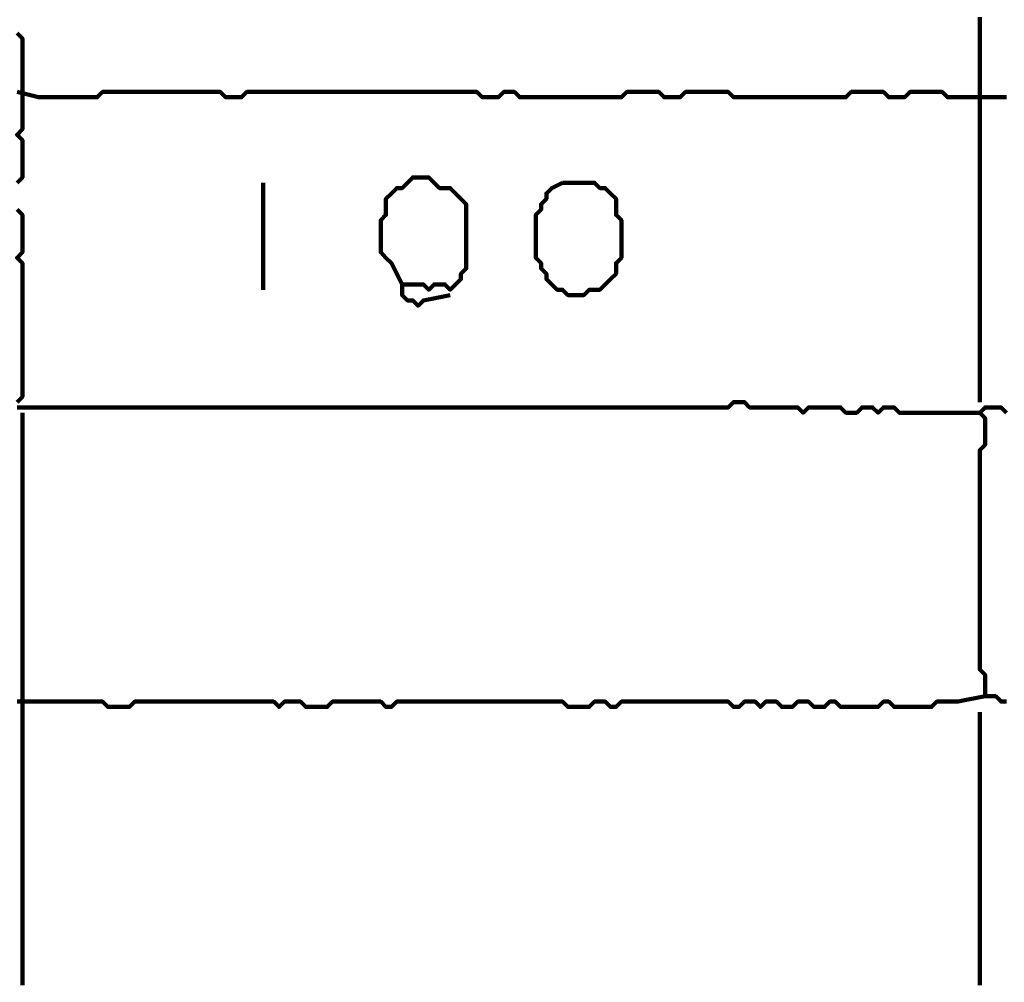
# Model space of a CAD drawing. Header units: metres. Extents: x 1959 to 4131, y 3282 to 4313.
# Tile 20 of 256: x 2124.14 to 2125.84, y 4292.64 to 4294.3. Entities that reach past the tile are written whole.
import ezdxf

# ---------------------------------------------------------------- set-up
doc = ezdxf.new("R2010")
doc.units = ezdxf.units.M
doc.layers.add('P', color=250, linetype='Continuous', lineweight=100)

msp = doc.modelspace()

# ---------------------------------------------------------------- linework, layer by layer
at = {"layer": 'P', "color": 0, "linetype": 'Continuous'}
for points in [[(2125.8015, 4294.3039), (2125.8015, 4294.2947), (2125.8015, 4294.2854), (2125.8015, 4294.2762), (2125.8015, 4294.267), (2125.8015, 4294.2578), (2125.8015, 4294.2485), (2125.8015, 4294.2393), (2125.8015, 4294.2301), (2125.8015, 4294.2208), (2125.8015, 4294.2116), (2125.8015, 4294.2024), (2125.8015, 4294.1931), (2125.8015, 4294.1839), (2125.8015, 4294.1747), (2125.8015, 4294.1654), (2125.8015, 4294.1562), (2125.8015, 4294.147), (2125.8015, 4294.1378), (2125.8015, 4294.1285), (2125.8015, 4294.1193), (2125.8015, 4294.1101), (2125.8015, 4294.1008), (2125.8015, 4294.0916), (2125.8015, 4294.0824), (2125.8015, 4294.0731), (2125.8015, 4294.0639), (2125.8015, 4294.0547), (2125.8015, 4294.0454), (2125.8015, 4294.0362), (2125.8015, 4294.027), (2125.8015, 4294.0178), (2125.8015, 4294.0085), (2125.8015, 4293.9993), (2125.8015, 4293.9901), (2125.8015, 4293.9808), (2125.8015, 4293.9716), (2125.8015, 4293.9624), (2125.8015, 4293.9531), (2125.8015, 4293.9439), (2125.8015, 4293.9347), (2125.8015, 4293.9254), (2125.8015, 4293.9162), (2125.8015, 4293.907), (2125.8015, 4293.8978), (2125.8015, 4293.8885), (2125.8015, 4293.8793), (2125.8015, 4293.8701), (2125.8015, 4293.8608), (2125.8015, 4293.8516), (2125.8015, 4293.8424), (2125.8015, 4293.8331), (2125.8015, 4293.8239), (2125.8015, 4293.8147), (2125.8015, 4293.8054), (2125.8015, 4293.7962), (2125.8015, 4293.787), (2125.8015, 4293.7778), (2125.8015, 4293.7685), (2125.8015, 4293.7593), (2125.8015, 4293.7501), (2125.8015, 4293.7408), (2125.8015, 4293.7316), (2125.8015, 4293.7224), (2125.8015, 4293.7131), (2125.8015, 4293.7039), (2125.8015, 4293.6947), (2125.8015, 4293.6854), (2125.8015, 4293.6393)], [(2124.1399, 4294.2762), (2124.1492, 4294.267), (2124.1492, 4294.2578), (2124.1492, 4294.2485), (2124.1492, 4294.2393), (2124.1492, 4294.2301), (2124.1492, 4294.2208), (2124.1492, 4294.2116), (2124.1492, 4294.2024), (2124.1492, 4294.1931), (2124.1492, 4294.1839), (2124.1492, 4294.1747), (2124.1492, 4294.1654), (2124.1492, 4294.1562), (2124.1492, 4294.147), (2124.1492, 4294.1378), (2124.1492, 4294.1285), (2124.1492, 4294.1193), (2124.1492, 4294.1101), (2124.1399, 4294.1008), (2124.1492, 4294.0916), (2124.1492, 4294.0824), (2124.1492, 4294.0731), (2124.1492, 4294.0639), (2124.1492, 4294.0547), (2124.1492, 4294.0454), (2124.1492, 4294.0362), (2124.1492, 4294.027), (2124.1399, 4294.0178)], [(2124.1399, 4294.1747), (2124.1768, 4294.1654), (2124.1861, 4294.1654), (2124.1953, 4294.1654), (2124.2045, 4294.1654), (2124.2138, 4294.1654), (2124.223, 4294.1654), (2124.2322, 4294.1654), (2124.2415, 4294.1654), (2124.2507, 4294.1654), (2124.2599, 4294.1654), (2124.2692, 4294.1654), (2124.2784, 4294.1654), (2124.2876, 4294.1747), (2124.2968, 4294.1747), (2124.3061, 4294.1747), (2124.3153, 4294.1747), (2124.3245, 4294.1747), (2124.3338, 4294.1747), (2124.343, 4294.1747), (2124.3522, 4294.1747), (2124.3615, 4294.1747), (2124.3707, 4294.1747), (2124.3799, 4294.1747), (2124.3892, 4294.1747), (2124.3984, 4294.1747), (2124.4076, 4294.1747), (2124.4168, 4294.1747), (2124.4261, 4294.1747), (2124.4353, 4294.1747), (2124.4445, 4294.1747), (2124.4538, 4294.1747), (2124.463, 4294.1747), (2124.4722, 4294.1747), (2124.4815, 4294.1747), (2124.4907, 4294.1747), (2124.4999, 4294.1654), (2124.5092, 4294.1654), (2124.5184, 4294.1654), (2124.5276, 4294.1654), (2124.5368, 4294.1747), (2124.5461, 4294.1747), (2124.5553, 4294.1747), (2124.5645, 4294.1747), (2124.5738, 4294.1747), (2124.583, 4294.1747), (2124.5922, 4294.1747), (2124.6015, 4294.1747), (2124.6107, 4294.1747), (2124.6199, 4294.1747), (2124.6292, 4294.1747), (2124.6384, 4294.1747), (2124.6476, 4294.1747), (2124.6568, 4294.1747), (2124.6661, 4294.1747), (2124.6753, 4294.1747), (2124.6845, 4294.1747), (2124.6938, 4294.1747), (2124.703, 4294.1747), (2124.7122, 4294.1747), (2124.7215, 4294.1747), (2124.7307, 4294.1747), (2124.7399, 4294.1747), (2124.7492, 4294.1747), (2124.7584, 4294.1747), (2124.7676, 4294.1747), (2124.7768, 4294.1747), (2124.7861, 4294.1747), (2124.7953, 4294.1747), (2124.8045, 4294.1747), (2124.8138, 4294.1747), (2124.823, 4294.1747), (2124.8322, 4294.1747), (2124.8415, 4294.1747), (2124.8507, 4294.1747), (2124.8599, 4294.1747), (2124.8692, 4294.1747), (2124.8784, 4294.1747), (2124.8876, 4294.1747), (2124.8968, 4294.1747), (2124.9061, 4294.1747), (2124.9153, 4294.1747), (2124.9245, 4294.1747), (2124.9338, 4294.1747), (2124.943, 4294.1654), (2124.9522, 4294.1654), (2124.9615, 4294.1654), (2124.9707, 4294.1654), (2124.9799, 4294.1747), (2124.9892, 4294.1747), (2124.9984, 4294.1747), (2125.0076, 4294.1654), (2125.0168, 4294.1654), (2125.0261, 4294.1654), (2125.0353, 4294.1654), (2125.0445, 4294.1654), (2125.0538, 4294.1654), (2125.063, 4294.1654), (2125.0722, 4294.1654), (2125.0815, 4294.1654), (2125.0907, 4294.1654), (2125.0999, 4294.1654), (2125.1092, 4294.1654), (2125.1184, 4294.1654), (2125.1276, 4294.1654), (2125.1368, 4294.1654), (2125.1461, 4294.1654), (2125.1553, 4294.1654), (2125.1645, 4294.1654), (2125.1738, 4294.1654), (2125.183, 4294.1654), (2125.1922, 4294.1747), (2125.2015, 4294.1747), (2125.2107, 4294.1747), (2125.2199, 4294.1747), (2125.2292, 4294.1747), (2125.2384, 4294.1747), (2125.2476, 4294.1747), (2125.2568, 4294.1654), (2125.2661, 4294.1654), (2125.2753, 4294.1654), (2125.2845, 4294.1654), (2125.2938, 4294.1747), (2125.303, 4294.1747), (2125.3122, 4294.1747), (2125.3215, 4294.1747), (2125.3307, 4294.1747), (2125.3399, 4294.1747), (2125.3492, 4294.1747), (2125.3584, 4294.1747), (2125.3676, 4294.1747), (2125.3768, 4294.1654), (2125.3861, 4294.1654), (2125.3953, 4294.1654), (2125.4045, 4294.1654), (2125.4138, 4294.1654), (2125.423, 4294.1654), (2125.4322, 4294.1654), (2125.4415, 4294.1654), (2125.4507, 4294.1654), (2125.4599, 4294.1654), (2125.4692, 4294.1654), (2125.4784, 4294.1654), (2125.4876, 4294.1654), (2125.4968, 4294.1654), (2125.5061, 4294.1654), (2125.5153, 4294.1654), (2125.5245, 4294.1654), (2125.5338, 4294.1654), (2125.543, 4294.1654), (2125.5522, 4294.1654), (2125.5615, 4294.1654), (2125.5707, 4294.1654), (2125.5799, 4294.1747), (2125.5892, 4294.1747), (2125.5984, 4294.1747), (2125.6076, 4294.1747), (2125.6168, 4294.1747), (2125.6261, 4294.1747), (2125.6353, 4294.1747), (2125.6445, 4294.1654), (2125.6538, 4294.1654), (2125.663, 4294.1654), (2125.6722, 4294.1654), (2125.6815, 4294.1747), (2125.6907, 4294.1747), (2125.6999, 4294.1747), (2125.7092, 4294.1747), (2125.7184, 4294.1747), (2125.7276, 4294.1747), (2125.7368, 4294.1747), (2125.7461, 4294.1654), (2125.7553, 4294.1654), (2125.7645, 4294.1654), (2125.7738, 4294.1654), (2125.783, 4294.1654), (2125.7922, 4294.1654), (2125.8015, 4294.1654), (2125.8107, 4294.1654), (2125.8199, 4294.1654), (2125.8292, 4294.1654), (2125.8384, 4294.1654), (2125.8476, 4294.1654)], [(2124.5645, 4294.0178), (2124.5645, 4293.9808), (2124.5645, 4293.9716), (2124.5645, 4293.9624), (2124.5645, 4293.9531), (2124.5645, 4293.9439), (2124.5645, 4293.9347), (2124.5645, 4293.9254), (2124.5645, 4293.9162), (2124.5645, 4293.907), (2124.5645, 4293.8978), (2124.5645, 4293.8885), (2124.5645, 4293.8793), (2124.5645, 4293.8701), (2124.5645, 4293.8608), (2124.5645, 4293.8516), (2124.5645, 4293.8331)], [(2124.8045, 4293.8424), (2124.7861, 4293.8793), (2124.7768, 4293.8885), (2124.7676, 4293.8978), (2124.7676, 4293.907), (2124.7676, 4293.9162), (2124.7676, 4293.9254), (2124.7676, 4293.9347), (2124.7676, 4293.9439), (2124.7676, 4293.9531), (2124.7768, 4293.9624), (2124.7768, 4293.9716), (2124.7768, 4293.9808), (2124.7768, 4293.9901), (2124.7861, 4293.9993), (2124.7953, 4294.0085), (2124.8045, 4294.0085), (2124.8138, 4294.0178), (2124.823, 4294.027), (2124.8322, 4294.027), (2124.8415, 4294.027), (2124.8507, 4294.027), (2124.8599, 4294.0178), (2124.8692, 4294.0085), (2124.8784, 4294.0085), (2124.8876, 4294.0085), (2124.8968, 4293.9993), (2124.9061, 4293.9901), (2124.9153, 4293.9808), (2124.9153, 4293.9716), (2124.9153, 4293.9624), (2124.9153, 4293.9531), (2124.9153, 4293.9439), (2124.9153, 4293.9347), (2124.9153, 4293.9254), (2124.9153, 4293.9162), (2124.9153, 4293.907), (2124.9153, 4293.8978), (2124.9153, 4293.8885), (2124.9153, 4293.8793), (2124.9153, 4293.8701), (2124.9061, 4293.8608), (2124.9061, 4293.8516), (2124.8968, 4293.8424), (2124.8876, 4293.8331), (2124.8784, 4293.8424), (2124.8692, 4293.8424), (2124.8599, 4293.8424), (2124.8507, 4293.8331), (2124.8415, 4293.8424), (2124.8322, 4293.8424), (2124.823, 4293.8424), (2124.8138, 4293.8424), (2124.8045, 4293.8424), (2124.8045, 4293.8331), (2124.8045, 4293.8239), (2124.8138, 4293.8147), (2124.823, 4293.8147), (2124.8322, 4293.8054), (2124.8415, 4293.8147), (2124.8876, 4293.8239)], [(2125.0815, 4294.0178), (2125.0907, 4294.0178), (2125.0999, 4294.0178), (2125.1092, 4294.0178), (2125.1184, 4294.0178), (2125.1276, 4294.0178), (2125.1368, 4294.0178), (2125.1461, 4294.0085), (2125.1553, 4294.0085), (2125.1645, 4293.9993), (2125.1738, 4293.9901), (2125.1738, 4293.9808), (2125.1738, 4293.9716), (2125.1738, 4293.9624), (2125.183, 4293.9531), (2125.183, 4293.9439), (2125.183, 4293.9347), (2125.183, 4293.9254), (2125.183, 4293.9162), (2125.183, 4293.907), (2125.183, 4293.8978), (2125.183, 4293.8885), (2125.1738, 4293.8793), (2125.1738, 4293.8701), (2125.1738, 4293.8608), (2125.1645, 4293.8516), (2125.1553, 4293.8424), (2125.1461, 4293.8331), (2125.1368, 4293.8331), (2125.1276, 4293.8331), (2125.1184, 4293.8239), (2125.1092, 4293.8239), (2125.0999, 4293.8239), (2125.0907, 4293.8239), (2125.0815, 4293.8331), (2125.0722, 4293.8331), (2125.063, 4293.8424), (2125.0538, 4293.8516), (2125.0538, 4293.8608), (2125.0445, 4293.8701), (2125.0445, 4293.8793), (2125.0353, 4293.8885), (2125.0353, 4293.8978), (2125.0353, 4293.907), (2125.0353, 4293.9162), (2125.0353, 4293.9254), (2125.0353, 4293.9347), (2125.0353, 4293.9439), (2125.0353, 4293.9531), (2125.0353, 4293.9624), (2125.0445, 4293.9716), (2125.0445, 4293.9808), (2125.0538, 4293.9901), (2125.0538, 4293.9993), (2125.063, 4294.0085), (2125.0815, 4294.0178)], [(2124.1399, 4293.9716), (2124.1492, 4293.9624), (2124.1492, 4293.9531), (2124.1492, 4293.9439), (2124.1492, 4293.9347), (2124.1492, 4293.9254), (2124.1492, 4293.9162), (2124.1492, 4293.907), (2124.1492, 4293.8978), (2124.1399, 4293.8885), (2124.1492, 4293.8793), (2124.1492, 4293.8701), (2124.1492, 4293.8608), (2124.1492, 4293.8516), (2124.1492, 4293.8424), (2124.1492, 4293.8331), (2124.1492, 4293.8239), (2124.1492, 4293.8147), (2124.1492, 4293.8054), (2124.1492, 4293.7962), (2124.1492, 4293.787), (2124.1492, 4293.7778), (2124.1492, 4293.7685), (2124.1492, 4293.7593), (2124.1492, 4293.7501), (2124.1492, 4293.7408), (2124.1492, 4293.7316), (2124.1492, 4293.7224), (2124.1492, 4293.7131), (2124.1492, 4293.7039), (2124.1492, 4293.6947), (2124.1492, 4293.6854), (2124.1492, 4293.6762), (2124.1492, 4293.667), (2124.1492, 4293.6578), (2124.1492, 4293.6485), (2124.1399, 4293.6393)], [(2124.1399, 4293.6301), (2124.1768, 4293.6301), (2124.1861, 4293.6301), (2124.1953, 4293.6301), (2124.2045, 4293.6301), (2124.2138, 4293.6301), (2124.223, 4293.6301), (2124.2322, 4293.6301), (2124.2415, 4293.6301), (2124.2507, 4293.6301), (2124.2599, 4293.6301), (2124.2692, 4293.6301), (2124.2784, 4293.6301), (2124.2876, 4293.6301), (2124.2968, 4293.6301), (2124.3061, 4293.6301), (2124.3153, 4293.6301), (2124.3245, 4293.6301), (2124.3338, 4293.6301), (2124.343, 4293.6301), (2124.3522, 4293.6301), (2124.3615, 4293.6301), (2124.3707, 4293.6301), (2124.3799, 4293.6301), (2124.3892, 4293.6301), (2124.3984, 4293.6301), (2124.4076, 4293.6301), (2124.4168, 4293.6301), (2124.4261, 4293.6301), (2124.4353, 4293.6301), (2124.4445, 4293.6301), (2124.4538, 4293.6301), (2124.463, 4293.6301), (2124.4722, 4293.6301), (2124.4815, 4293.6301), (2124.4907, 4293.6301), (2124.4999, 4293.6301), (2124.5092, 4293.6301), (2124.5184, 4293.6301), (2124.5276, 4293.6301), (2124.5368, 4293.6301), (2124.5461, 4293.6301), (2124.5553, 4293.6301), (2124.5645, 4293.6301), (2124.5738, 4293.6301), (2124.583, 4293.6301), (2124.5922, 4293.6301), (2124.6015, 4293.6301), (2124.6107, 4293.6301), (2124.6199, 4293.6301), (2124.6292, 4293.6301), (2124.6384, 4293.6301), (2124.6476, 4293.6301), (2124.6568, 4293.6301), (2124.6661, 4293.6301), (2124.6753, 4293.6301), (2124.6845, 4293.6301), (2124.6938, 4293.6301), (2124.703, 4293.6301), (2124.7122, 4293.6301), (2124.7215, 4293.6301), (2124.7307, 4293.6301), (2124.7399, 4293.6301), (2124.7492, 4293.6301), (2124.7584, 4293.6301), (2124.7676, 4293.6301), (2124.7768, 4293.6301), (2124.7861, 4293.6301), (2124.7953, 4293.6301), (2124.8045, 4293.6301), (2124.8138, 4293.6301), (2124.823, 4293.6301), (2124.8322, 4293.6301), (2124.8415, 4293.6301), (2124.8507, 4293.6301), (2124.8599, 4293.6301), (2124.8692, 4293.6301), (2124.8784, 4293.6301), (2124.8876, 4293.6301), (2124.8968, 4293.6301), (2124.9061, 4293.6301), (2124.9153, 4293.6301), (2124.9245, 4293.6301), (2124.9338, 4293.6301), (2124.943, 4293.6301), (2124.9522, 4293.6301), (2124.9615, 4293.6301), (2124.9707, 4293.6301), (2124.9799, 4293.6301), (2124.9892, 4293.6301), (2124.9984, 4293.6301), (2125.0076, 4293.6301), (2125.0168, 4293.6301), (2125.0261, 4293.6301), (2125.0353, 4293.6301), (2125.0445, 4293.6301), (2125.0538, 4293.6301), (2125.063, 4293.6301), (2125.0722, 4293.6301), (2125.0815, 4293.6301), (2125.0907, 4293.6301), (2125.0999, 4293.6301), (2125.1092, 4293.6301), (2125.1184, 4293.6301), (2125.1276, 4293.6301), (2125.1368, 4293.6301), (2125.1461, 4293.6301), (2125.1553, 4293.6301), (2125.1645, 4293.6301), (2125.1738, 4293.6301), (2125.183, 4293.6301), (2125.1922, 4293.6301), (2125.2015, 4293.6301), (2125.2107, 4293.6301), (2125.2199, 4293.6301), (2125.2292, 4293.6301), (2125.2384, 4293.6301), (2125.2476, 4293.6301), (2125.2568, 4293.6301), (2125.2661, 4293.6301), (2125.2753, 4293.6301), (2125.2845, 4293.6301), (2125.2938, 4293.6301), (2125.303, 4293.6301), (2125.3122, 4293.6301), (2125.3215, 4293.6301), (2125.3307, 4293.6301), (2125.3399, 4293.6301), (2125.3492, 4293.6301), (2125.3584, 4293.6301), (2125.3676, 4293.6301), (2125.3768, 4293.6393), (2125.3861, 4293.6393), (2125.3953, 4293.6393), (2125.4045, 4293.6301), (2125.4138, 4293.6301), (2125.423, 4293.6301), (2125.4322, 4293.6301), (2125.4415, 4293.6301), (2125.4507, 4293.6301), (2125.4599, 4293.6301), (2125.4692, 4293.6301), (2125.4784, 4293.6301), (2125.4876, 4293.6301), (2125.4968, 4293.6208), (2125.5061, 4293.6301), (2125.5153, 4293.6301), (2125.5245, 4293.6301), (2125.5338, 4293.6301), (2125.543, 4293.6301), (2125.5522, 4293.6301), (2125.5615, 4293.6301), (2125.5707, 4293.6208), (2125.5799, 4293.6208), (2125.5892, 4293.6208), (2125.5984, 4293.6301), (2125.6076, 4293.6301), (2125.6168, 4293.6301), (2125.6261, 4293.6208), (2125.6353, 4293.6301), (2125.6445, 4293.6301), (2125.6538, 4293.6301), (2125.663, 4293.6208), (2125.6722, 4293.6208), (2125.6815, 4293.6208), (2125.6907, 4293.6208), (2125.6999, 4293.6208), (2125.7092, 4293.6208), (2125.7184, 4293.6208), (2125.7276, 4293.6208), (2125.7368, 4293.6208), (2125.7461, 4293.6208), (2125.7553, 4293.6208), (2125.7645, 4293.6208), (2125.7738, 4293.6208), (2125.783, 4293.6208), (2125.8015, 4293.6208)], [(2125.8476, 4293.6208), (2125.8384, 4293.6301), (2125.8292, 4293.6301), (2125.8199, 4293.6301), (2125.8107, 4293.6301), (2125.8015, 4293.6208), (2125.8107, 4293.6116), (2125.8107, 4293.6024), (2125.8107, 4293.5931), (2125.8107, 4293.5839), (2125.8107, 4293.5747), (2125.8107, 4293.5654), (2125.8015, 4293.5562), (2125.8015, 4293.547), (2125.8015, 4293.5378), (2125.8015, 4293.5285), (2125.8015, 4293.5193), (2125.8015, 4293.5101), (2125.8015, 4293.5008), (2125.8015, 4293.4916), (2125.8015, 4293.4824), (2125.8015, 4293.4731), (2125.8015, 4293.4639), (2125.8015, 4293.4547), (2125.8015, 4293.4454), (2125.8015, 4293.4362), (2125.8015, 4293.427), (2125.8015, 4293.4178), (2125.8015, 4293.4085), (2125.8015, 4293.3993), (2125.8015, 4293.3901), (2125.8015, 4293.3808), (2125.8015, 4293.3716), (2125.8015, 4293.3624), (2125.8015, 4293.3531), (2125.8015, 4293.3439), (2125.8015, 4293.3347), (2125.8015, 4293.3254), (2125.8015, 4293.3162), (2125.8015, 4293.307), (2125.8015, 4293.2978), (2125.8015, 4293.2885), (2125.8015, 4293.2793), (2125.8015, 4293.2701), (2125.8015, 4293.2608), (2125.8015, 4293.2516), (2125.8015, 4293.2424), (2125.8015, 4293.2331), (2125.8015, 4293.2239), (2125.8015, 4293.2147), (2125.8015, 4293.2054), (2125.8015, 4293.1962), (2125.8015, 4293.187), (2125.8015, 4293.1778), (2125.8107, 4293.1685), (2125.8107, 4293.1593), (2125.8107, 4293.1501), (2125.8107, 4293.1408), (2125.8107, 4293.1316), (2125.8199, 4293.1316), (2125.8292, 4293.1316), (2125.8384, 4293.1224), (2125.8476, 4293.1224)], [(2124.1492, 4293.6208), (2124.1492, 4293.5839), (2124.1492, 4293.5747), (2124.1492, 4293.5654), (2124.1492, 4293.5562), (2124.1492, 4293.547), (2124.1492, 4293.5378), (2124.1492, 4293.5285), (2124.1492, 4293.5193), (2124.1492, 4293.5101), (2124.1492, 4293.5008), (2124.1492, 4293.4916), (2124.1492, 4293.4824), (2124.1492, 4293.4731), (2124.1492, 4293.4639), (2124.1492, 4293.4547), (2124.1492, 4293.4454), (2124.1492, 4293.4362), (2124.1492, 4293.427), (2124.1492, 4293.4178), (2124.1492, 4293.4085), (2124.1492, 4293.3993), (2124.1492, 4293.3901), (2124.1492, 4293.3808), (2124.1492, 4293.3716), (2124.1492, 4293.3624), (2124.1492, 4293.3531), (2124.1492, 4293.3439), (2124.1492, 4293.3347), (2124.1492, 4293.3254), (2124.1492, 4293.3162), (2124.1492, 4293.307), (2124.1492, 4293.2978), (2124.1492, 4293.2885), (2124.1492, 4293.2793), (2124.1492, 4293.2701), (2124.1492, 4293.2608), (2124.1492, 4293.2516), (2124.1492, 4293.2424), (2124.1492, 4293.2331), (2124.1492, 4293.2239), (2124.1492, 4293.2147), (2124.1492, 4293.2054), (2124.1492, 4293.1962), (2124.1492, 4293.187), (2124.1492, 4293.1778), (2124.1492, 4293.1685), (2124.1492, 4293.1593), (2124.1492, 4293.1501), (2124.1492, 4293.1408), (2124.1492, 4293.1316), (2124.1492, 4293.1224), (2124.1492, 4293.1131), (2124.1492, 4293.1039), (2124.1492, 4293.0947), (2124.1492, 4293.0854), (2124.1492, 4293.0762), (2124.1492, 4293.067), (2124.1492, 4293.0578), (2124.1492, 4293.0485), (2124.1492, 4293.0393), (2124.1492, 4293.0301), (2124.1492, 4293.0208), (2124.1492, 4293.0116), (2124.1492, 4293.0024), (2124.1492, 4292.9931), (2124.1492, 4292.9839), (2124.1492, 4292.9747), (2124.1492, 4292.9654), (2124.1492, 4292.9562), (2124.1492, 4292.947), (2124.1492, 4292.9378), (2124.1492, 4292.9285), (2124.1492, 4292.9193), (2124.1492, 4292.9101), (2124.1492, 4292.9008), (2124.1492, 4292.8916), (2124.1492, 4292.8824), (2124.1492, 4292.8731), (2124.1492, 4292.8639), (2124.1492, 4292.8547), (2124.1492, 4292.8454), (2124.1492, 4292.8362), (2124.1492, 4292.827), (2124.1492, 4292.8178), (2124.1492, 4292.8085), (2124.1492, 4292.7993), (2124.1492, 4292.7901), (2124.1492, 4292.7808), (2124.1492, 4292.7716), (2124.1492, 4292.7624), (2124.1492, 4292.7531), (2124.1492, 4292.7439), (2124.1492, 4292.7347), (2124.1492, 4292.7254), (2124.1492, 4292.7162), (2124.1492, 4292.707), (2124.1492, 4292.6978), (2124.1492, 4292.6885), (2124.1492, 4292.6793), (2124.1492, 4292.6701), (2124.1492, 4292.6608), (2124.1492, 4292.6516), (2124.1492, 4292.6424), (2124.1492, 4292.6331)], [(2124.1399, 4293.1224), (2124.1492, 4293.1224), (2124.1584, 4293.1224), (2124.1676, 4293.1224), (2124.1768, 4293.1224), (2124.1861, 4293.1224), (2124.1953, 4293.1224), (2124.2045, 4293.1224), (2124.2138, 4293.1224), (2124.223, 4293.1224), (2124.2322, 4293.1224), (2124.2415, 4293.1224), (2124.2507, 4293.1224), (2124.2599, 4293.1224), (2124.2692, 4293.1224), (2124.2784, 4293.1224), (2124.2876, 4293.1224), (2124.2968, 4293.1131), (2124.3061, 4293.1131), (2124.3153, 4293.1131), (2124.3245, 4293.1131), (2124.3338, 4293.1131), (2124.343, 4293.1224), (2124.3522, 4293.1224), (2124.3615, 4293.1224), (2124.3707, 4293.1224), (2124.3799, 4293.1224), (2124.3892, 4293.1224), (2124.3984, 4293.1224), (2124.4076, 4293.1224), (2124.4168, 4293.1224), (2124.4261, 4293.1224), (2124.4353, 4293.1224), (2124.4445, 4293.1224), (2124.4538, 4293.1224), (2124.463, 4293.1224), (2124.4722, 4293.1224), (2124.4815, 4293.1224), (2124.4907, 4293.1224), (2124.4999, 4293.1224), (2124.5092, 4293.1224), (2124.5184, 4293.1224), (2124.5276, 4293.1224), (2124.5368, 4293.1224), (2124.5461, 4293.1224), (2124.5553, 4293.1224), (2124.5645, 4293.1224), (2124.5738, 4293.1224), (2124.583, 4293.1224), (2124.5922, 4293.1131), (2124.6015, 4293.1224), (2124.6107, 4293.1224), (2124.6199, 4293.1224), (2124.6292, 4293.1224), (2124.6384, 4293.1131), (2124.6476, 4293.1131), (2124.6568, 4293.1131), (2124.6661, 4293.1131), (2124.6753, 4293.1131), (2124.6845, 4293.1224), (2124.6938, 4293.1224), (2124.703, 4293.1224), (2124.7122, 4293.1224), (2124.7215, 4293.1224), (2124.7307, 4293.1224), (2124.7399, 4293.1224), (2124.7492, 4293.1224), (2124.7584, 4293.1224), (2124.7676, 4293.1224), (2124.7768, 4293.1131), (2124.7861, 4293.1131), (2124.7953, 4293.1224), (2124.8045, 4293.1224), (2124.8138, 4293.1224), (2124.823, 4293.1224), (2124.8322, 4293.1224), (2124.8415, 4293.1224), (2124.8507, 4293.1224), (2124.8599, 4293.1224), (2124.8692, 4293.1224), (2124.8784, 4293.1224), (2124.8876, 4293.1224), (2124.8968, 4293.1224), (2124.9061, 4293.1224), (2124.9153, 4293.1224), (2124.9245, 4293.1224), (2124.9338, 4293.1224), (2124.943, 4293.1224), (2124.9522, 4293.1224), (2124.9615, 4293.1224), (2124.9707, 4293.1224), (2124.9799, 4293.1224), (2124.9892, 4293.1224), (2124.9984, 4293.1224), (2125.0076, 4293.1224), (2125.0168, 4293.1224), (2125.0261, 4293.1224), (2125.0353, 4293.1224), (2125.0445, 4293.1224), (2125.0538, 4293.1224), (2125.063, 4293.1224), (2125.0722, 4293.1224), (2125.0815, 4293.1224), (2125.0907, 4293.1131), (2125.0999, 4293.1131), (2125.1092, 4293.1131), (2125.1184, 4293.1131), (2125.1276, 4293.1131), (2125.1368, 4293.1224), (2125.1461, 4293.1224), (2125.1553, 4293.1224), (2125.1645, 4293.1131), (2125.1738, 4293.1131), (2125.183, 4293.1224), (2125.1922, 4293.1224), (2125.2015, 4293.1224), (2125.2107, 4293.1224), (2125.2199, 4293.1224), (2125.2292, 4293.1224), (2125.2384, 4293.1224), (2125.2476, 4293.1224), (2125.2568, 4293.1224), (2125.2661, 4293.1224), (2125.2753, 4293.1224), (2125.2845, 4293.1224), (2125.2938, 4293.1224), (2125.303, 4293.1224), (2125.3122, 4293.1224), (2125.3215, 4293.1224), (2125.3307, 4293.1224), (2125.3399, 4293.1224), (2125.3492, 4293.1224), (2125.3584, 4293.1224), (2125.3676, 4293.1224), (2125.3768, 4293.1131), (2125.3861, 4293.1131), (2125.3953, 4293.1224), (2125.4045, 4293.1224), (2125.4138, 4293.1224), (2125.423, 4293.1131), (2125.4322, 4293.1224), (2125.4415, 4293.1224), (2125.4507, 4293.1224), (2125.4599, 4293.1131), (2125.4692, 4293.1131), (2125.4784, 4293.1131), (2125.4876, 4293.1224), (2125.4968, 4293.1224), (2125.5061, 4293.1224), (2125.5153, 4293.1131), (2125.5245, 4293.1131), (2125.5338, 4293.1131), (2125.543, 4293.1224), (2125.5522, 4293.1224), (2125.5615, 4293.1131), (2125.5707, 4293.1131), (2125.5799, 4293.1131), (2125.5892, 4293.1131), (2125.5984, 4293.1131), (2125.6076, 4293.1131), (2125.6168, 4293.1131), (2125.6261, 4293.1131), (2125.6353, 4293.1224), (2125.6445, 4293.1224), (2125.6538, 4293.1131), (2125.663, 4293.1131), (2125.6722, 4293.1131), (2125.6815, 4293.1131), (2125.6907, 4293.1131), (2125.6999, 4293.1131), (2125.7092, 4293.1131), (2125.7184, 4293.1131), (2125.7276, 4293.1224), (2125.7368, 4293.1224), (2125.7461, 4293.1224), (2125.7553, 4293.1224), (2125.7645, 4293.1224), (2125.8107, 4293.1316)], [(2125.8015, 4292.6331), (2125.8015, 4292.6424), (2125.8015, 4292.6516), (2125.8015, 4292.6608), (2125.8015, 4292.6701), (2125.8015, 4292.6793), (2125.8015, 4292.6885), (2125.8015, 4292.6978), (2125.8015, 4292.707), (2125.8015, 4292.7162), (2125.8015, 4292.7254), (2125.8015, 4292.7347), (2125.8015, 4292.7439), (2125.8015, 4292.7531), (2125.8015, 4292.7624), (2125.8015, 4292.7716), (2125.8015, 4292.7808), (2125.8015, 4292.7901), (2125.8015, 4292.7993), (2125.8015, 4292.8085), (2125.8015, 4292.8178), (2125.8015, 4292.827), (2125.8015, 4292.8362), (2125.8015, 4292.8454), (2125.8015, 4292.8547), (2125.8015, 4292.8639), (2125.8015, 4292.8731), (2125.8015, 4292.8824), (2125.8015, 4292.8916), (2125.8015, 4292.9008), (2125.8015, 4292.9101), (2125.8015, 4292.9193), (2125.8015, 4292.9285), (2125.8015, 4292.9378), (2125.8015, 4292.947), (2125.8015, 4292.9562), (2125.8015, 4292.9654), (2125.8015, 4292.9747), (2125.8015, 4292.9839), (2125.8015, 4292.9931), (2125.8015, 4293.0024), (2125.8015, 4293.0116), (2125.8015, 4293.0208), (2125.8015, 4293.0301), (2125.8015, 4293.0393), (2125.8015, 4293.0485), (2125.8015, 4293.0578), (2125.8015, 4293.1039)]]:
    msp.add_lwpolyline(points, dxfattribs=at)

doc.saveas('drawing.dxf')
